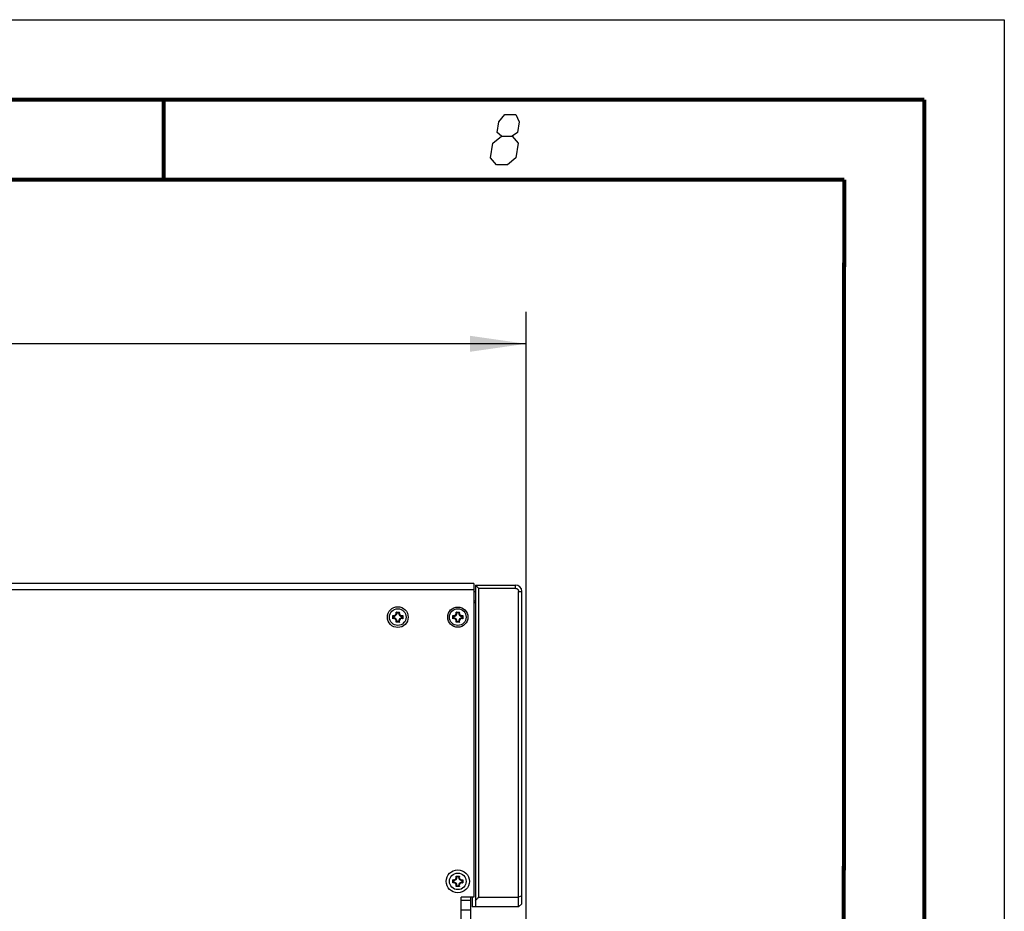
# Model space of a CAD drawing. Extents: x 0 to 420, y 0 to 297.
# Tile 75 of 75: x 358 to 420, y 241 to 297. Entities that reach past the tile are written whole.
import ezdxf

# ---------------------------------------------------------------- set-up
doc = ezdxf.new("R2010")
doc.units = 0
doc.header["$LTSCALE"] = 23.1
doc.layers.get('0').update_dxf_attribs({"linetype": 'CONTINUOUS'})
for name, color, linetype in [('02___PRT_ALL_AXES', 7, 'CONTINUOUS'), ('03__ASM_ALL_CURVES', 7, 'CONTINUOUS'), ('DIM_PILOTEES', 7, 'CONTINUOUS')]:
    doc.layers.add(name, color=color, linetype=linetype)
doc.dimstyles.get("Standard").update_dxf_attribs({"dimtxt": 2.5, "dimasz": 2.5, "dimexe": 1.25, "dimexo": 0.625, "dimtad": 1, "dimcen": 2.5, "dimazin": 3, "dimtfac": 1, "dimtmove": 0, "dimatfit": 3})

# ---------------------------------------------------------------- blocks, each defined once
blk = doc.blocks.new('_FILLED')
at = {"color": 0, "linetype": 'BYBLOCK'}
blk.add_solid([(0, 0), (-1, 0.143), (-1, -0.143)], dxfattribs=at)
blk = doc.blocks.new('*D5')
at = {"layer": 'DIM_PILOTEES', "color": 2, "linetype": 'CONTINUOUS'}
for p, q in [((190.124, 209.109), (190.124, 278.743)), ((390.124, 209.109), (390.124, 278.743)), ((190.124, 276.743), (290.124, 276.743)), ((390.124, 276.743), (290.124, 276.743))]:
    blk.add_line(p, q, dxfattribs=at)
at = {"layer": 'DIM_PILOTEES', "color": 2, "linetype": 'CONTINUOUS', "xscale": 3.5, "yscale": 3.5, "zscale": 3.5, "rotation": 180}
blk.add_blockref('_FILLED', (190.124, 276.743), dxfattribs=at)
at = {"layer": 'DIM_PILOTEES', "color": 2, "linetype": 'CONTINUOUS', "xscale": 3.5, "yscale": 3.5, "zscale": 3.5}
blk.add_blockref('_FILLED', (390.124, 276.743), dxfattribs=at)

msp = doc.modelspace()

# ---------------------------------------------------------------- linework, layer by layer
at = {"color": 7, "linetype": 'CONTINUOUS'}
for p, q in [((0, 297), (420, 297)), ((420, 297), (420, 0)), ((25, 287), (410, 287)), ((410, 287), (409.83, 10.109)), ((386.864, 261.76), (193.364, 261.76)), ((386.864, 261.76), (386.864, 242.146)), ((386.963, 261.66), (389.464, 261.66)), ((386.964, 261.66), (386.964, 241.545)), ((386.964, 261.659), (387.163, 261.46)), ((387.163, 261.46), (389.464, 261.46)), ((387.163, 261.46), (387.163, 242.163)), ((389.464, 261.46), (389.464, 261.66)), ((386.864, 261.36), (193.364, 261.36)), ((386.864, 261.26), (386.964, 261.26)), ((389.664, 242.162), (389.664, 261.263)), ((389.864, 241.746), (389.864, 261.261)), ((386.964, 260.66), (386.864, 260.66)), ((386.964, 260.56), (386.864, 260.56)), ((381.801, 259.558), (381.801, 259.762)), ((381.808, 259.566), (381.801, 259.558)), ((381.814, 259.575), (381.808, 259.566)), ((381.843, 259.711), (381.843, 259.608)), ((382.012, 259.973), (382.217, 259.973)), ((382.166, 259.931), (382.063, 259.931)), ((382.386, 259.608), (382.386, 259.711)), ((382.428, 259.762), (382.428, 259.558)), ((385.551, 259.558), (385.551, 259.762)), ((385.593, 259.711), (385.593, 259.608)), ((385.762, 259.973), (385.967, 259.973)), ((385.916, 259.931), (385.813, 259.931)), ((386.136, 259.608), (386.136, 259.711)), ((386.178, 259.762), (386.178, 259.558)), ((382.021, 259.353), (382.012, 259.346)), ((382.217, 259.346), (382.012, 259.346)), ((382.03, 259.36), (382.021, 259.353)), ((382.063, 259.389), (382.166, 259.389)), ((385.772, 259.354), (385.762, 259.346)), ((385.967, 259.346), (385.762, 259.346)), ((385.813, 259.389), (385.916, 259.389)), ((385.957, 259.354), (385.967, 259.346)), ((385.551, 243.043), (385.551, 243.248)), ((385.593, 243.197), (385.593, 243.094)), ((385.762, 243.459), (385.967, 243.459)), ((385.916, 243.417), (385.813, 243.417)), ((386.136, 243.094), (386.136, 243.197)), ((386.178, 243.248), (386.178, 243.043)), ((385.967, 242.832), (385.762, 242.832)), ((385.813, 242.874), (385.916, 242.874)), ((386.864, 242.146), (386.064, 242.146)), ((386.064, 212.134), (386.064, 242.146)), ((386.664, 241.945), (386.064, 241.945)), ((386.664, 242.145), (386.664, 212.134)), ((386.764, 242.146), (386.764, 241.545)), ((387.163, 242.163), (389.664, 242.163)), ((389.663, 241.545), (389.864, 241.746)), ((389.864, 242.234), (389.664, 242.162)), ((389.664, 241.545), (389.664, 242.163)), ((386.064, 241.369), (386.664, 241.369)), ((389.663, 241.545), (386.764, 241.545))]:
    msp.add_line(p, q, dxfattribs=at)
at = {"color": 7, "linetype": 'CONTINUOUS', "const_width": 0.25}
for points in [[(415, 292), (20, 292)], [(367.5, 292), (367.5, 287)], [(415, 5), (415, 292)], [(25, 287), (410, 287)], [(410, 287), (409.847, 9.923)]]:
    msp.add_lwpolyline(points, dxfattribs=at)
at = {"color": 2, "linetype": 'CONTINUOUS'}
for points in [[(388.583, 289.725), (388.32, 289.95), (388.43, 290.625), (388.804, 291.075), (389.479, 291.075), (389.705, 290.625), (389.595, 289.95), (389.258, 289.725), (389.635, 289.275), (389.488, 288.375), (388.964, 287.925), (388.289, 287.925), (387.913, 288.375)], [(387.913, 288.375), (388.06, 289.275), (388.583, 289.725), (389.258, 289.725)]]:
    msp.add_lwpolyline(points, dxfattribs=at)
at = {"color": 7, "linetype": 'CONTINUOUS'}
for points in [[(389.464, 261.46), (389.495, 261.457), (389.523, 261.451), (389.549, 261.441), (389.571, 261.428), (389.591, 261.414), (389.608, 261.398), (389.622, 261.381), (389.634, 261.363), (389.643, 261.346), (389.65, 261.329), (389.654, 261.312), (389.657, 261.296), (389.66, 261.279), (389.663, 261.263)], [(389.664, 261.263), (389.697, 261.263), (389.731, 261.264), (389.765, 261.263), (389.798, 261.263), (389.832, 261.262), (389.865, 261.262)], [(381.814, 259.745), (381.808, 259.753), (381.801, 259.762)], [(381.843, 259.711), (381.836, 259.72), (381.828, 259.728), (381.821, 259.736), (381.814, 259.745)], [(381.843, 259.608), (381.836, 259.6), (381.828, 259.592), (381.821, 259.583), (381.814, 259.575)], [(382.03, 259.96), (382.021, 259.967), (382.012, 259.973)], [(382.063, 259.931), (382.055, 259.939), (382.046, 259.946), (382.038, 259.953), (382.03, 259.96)], [(382.166, 259.931), (382.174, 259.939), (382.182, 259.946), (382.191, 259.953), (382.199, 259.96)], [(382.199, 259.96), (382.208, 259.967), (382.217, 259.973)], [(382.386, 259.711), (382.393, 259.72), (382.401, 259.728), (382.408, 259.736), (382.415, 259.745)], [(382.386, 259.608), (382.393, 259.6), (382.401, 259.592), (382.408, 259.583), (382.415, 259.575)], [(382.415, 259.745), (382.421, 259.753), (382.428, 259.762)], [(382.415, 259.575), (382.421, 259.566), (382.428, 259.558)], [(385.564, 259.745), (385.558, 259.753), (385.551, 259.762)], [(385.564, 259.575), (385.558, 259.566), (385.551, 259.558)], [(385.593, 259.711), (385.586, 259.72), (385.578, 259.728), (385.571, 259.736), (385.564, 259.745)], [(385.593, 259.608), (385.586, 259.6), (385.578, 259.592), (385.571, 259.583), (385.564, 259.575)], [(385.78, 259.96), (385.771, 259.967), (385.762, 259.973)], [(385.813, 259.931), (385.805, 259.939), (385.796, 259.946), (385.788, 259.953), (385.78, 259.96)], [(385.916, 259.931), (385.924, 259.939), (385.932, 259.946), (385.941, 259.953), (385.949, 259.96)], [(385.949, 259.96), (385.958, 259.967), (385.967, 259.973)], [(386.136, 259.711), (386.143, 259.72), (386.151, 259.728), (386.158, 259.736), (386.165, 259.745)], [(386.136, 259.608), (386.143, 259.6), (386.151, 259.592), (386.158, 259.583), (386.165, 259.575)], [(386.165, 259.745), (386.171, 259.753), (386.178, 259.762)], [(386.165, 259.575), (386.171, 259.566), (386.178, 259.558)], [(382.063, 259.389), (382.055, 259.381), (382.046, 259.374), (382.038, 259.366), (382.03, 259.36)], [(382.166, 259.389), (382.174, 259.381), (382.182, 259.374), (382.191, 259.366), (382.199, 259.36)], [(382.199, 259.36), (382.208, 259.353), (382.217, 259.346)], [(385.813, 259.389), (385.805, 259.381), (385.796, 259.374), (385.788, 259.366), (385.78, 259.36), (385.772, 259.354)], [(385.916, 259.389), (385.924, 259.381), (385.932, 259.374), (385.941, 259.366), (385.949, 259.36), (385.957, 259.354)], [(385.564, 243.23), (385.558, 243.239), (385.551, 243.248)], [(385.564, 243.06), (385.558, 243.052), (385.551, 243.043)], [(385.593, 243.197), (385.586, 243.205), (385.578, 243.213), (385.571, 243.222), (385.564, 243.23)], [(385.593, 243.094), (385.586, 243.086), (385.578, 243.077), (385.571, 243.069), (385.564, 243.06)], [(385.78, 243.446), (385.771, 243.452), (385.762, 243.459)], [(385.813, 243.417), (385.805, 243.424), (385.796, 243.432), (385.788, 243.439), (385.78, 243.446)], [(385.916, 243.417), (385.924, 243.424), (385.932, 243.432), (385.941, 243.439), (385.949, 243.446)], [(385.949, 243.446), (385.958, 243.452), (385.967, 243.459)], [(386.136, 243.197), (386.143, 243.205), (386.151, 243.213), (386.158, 243.222), (386.165, 243.23)], [(386.136, 243.094), (386.143, 243.086), (386.151, 243.077), (386.158, 243.069), (386.165, 243.06)], [(386.165, 243.23), (386.171, 243.239), (386.178, 243.248)], [(386.165, 243.06), (386.171, 243.052), (386.178, 243.043)], [(385.78, 242.845), (385.771, 242.838), (385.762, 242.832)], [(385.813, 242.874), (385.805, 242.866), (385.796, 242.859), (385.788, 242.852), (385.78, 242.845)], [(385.916, 242.874), (385.924, 242.866), (385.932, 242.859), (385.941, 242.852), (385.949, 242.845)], [(385.949, 242.845), (385.958, 242.838), (385.967, 242.832)], [(386.964, 241.932), (386.998, 241.97), (387.031, 242.009), (387.064, 242.047), (387.097, 242.086), (387.13, 242.124), (387.163, 242.163)]]:
    msp.add_lwpolyline(points, dxfattribs=at)
for centre, radius in [((382.114, 259.66), 0.65), ((382.114, 259.66), 0.52), ((385.864, 259.659), 0.632), ((385.864, 259.66), 0.52), ((385.864, 243.145), 0.72), ((385.864, 243.145), 0.52)]:
    msp.add_circle(centre, radius, dxfattribs=at)
for centre, radius, start, end in [((389.464, 261.26), 0.4, 0.26216, 90), ((381.854, 259.92), 0.167, 251.30248, 18.69752), ((381.854, 259.4), 0.167, 341.30248, 108.69752), ((381.854, 259.92), 0.209, 266.91266, 3.08734), ((381.854, 259.4), 0.209, 356.91266, 93.08734), ((382.374, 259.92), 0.209, 176.91266, 273.08734), ((382.374, 259.4), 0.209, 86.91266, 183.08734), ((382.374, 259.92), 0.167, 161.30248, 288.69752), ((382.374, 259.4), 0.167, 71.30248, 198.69752), ((385.604, 259.92), 0.167, 251.30248, 18.69752), ((385.604, 259.4), 0.167, 341.30248, 108.69752), ((385.604, 259.92), 0.209, 266.91266, 3.08734), ((385.604, 259.4), 0.209, 356.91266, 93.08734), ((386.124, 259.92), 0.209, 176.91266, 273.08734), ((386.124, 259.4), 0.209, 86.91266, 183.08734), ((386.124, 259.92), 0.167, 161.30248, 288.69752), ((386.124, 259.4), 0.167, 71.30248, 198.69752), ((385.604, 243.405), 0.167, 251.30248, 18.69752), ((385.604, 242.885), 0.167, 341.30248, 108.69752), ((385.604, 243.405), 0.209, 266.91266, 3.08734), ((385.604, 242.885), 0.209, 356.91266, 93.08734), ((386.124, 243.405), 0.209, 176.91266, 273.08734), ((386.124, 242.885), 0.209, 86.91266, 183.08734), ((386.124, 243.405), 0.167, 161.30248, 288.69752), ((386.124, 242.885), 0.167, 71.30248, 198.69752)]:
    msp.add_arc(centre, radius, start, end, dxfattribs=at)
at = {"layer": '02___PRT_ALL_AXES', "color": 7, "linetype": 'CONTINUOUS'}
for start, end in [(180, 195.03398), (60, 120), (344.50247, 360), (240, 300)]:
    msp.add_arc((382.114, 259.66), 0.25, start, end, dxfattribs=at)
at = {"layer": '03__ASM_ALL_CURVES', "color": 4, "linetype": 'CONTINUOUS'}
msp.add_line((390.124, 224.103), (390.124, 263.887), dxfattribs=at)

# ---------------------------------------------------------------- dimensions: what is measured, and where the dimension line sits
at = {"layer": 'DIM_PILOTEES', "color": 2, "linetype": 'CONTINUOUS'}
dim = msp.add_linear_dim(base=(190.124, 276.743), p1=(390.124, 209.109), p2=(190.124, 209.109), angle=180, dimstyle='Standard', dxfattribs=at)
dim.commit()
dim.dimension.update_dxf_attribs({"geometry": '*D5', "text_midpoint": (281.365, 276.743), "dimtype": 128})

doc.saveas('drawing.dxf')
